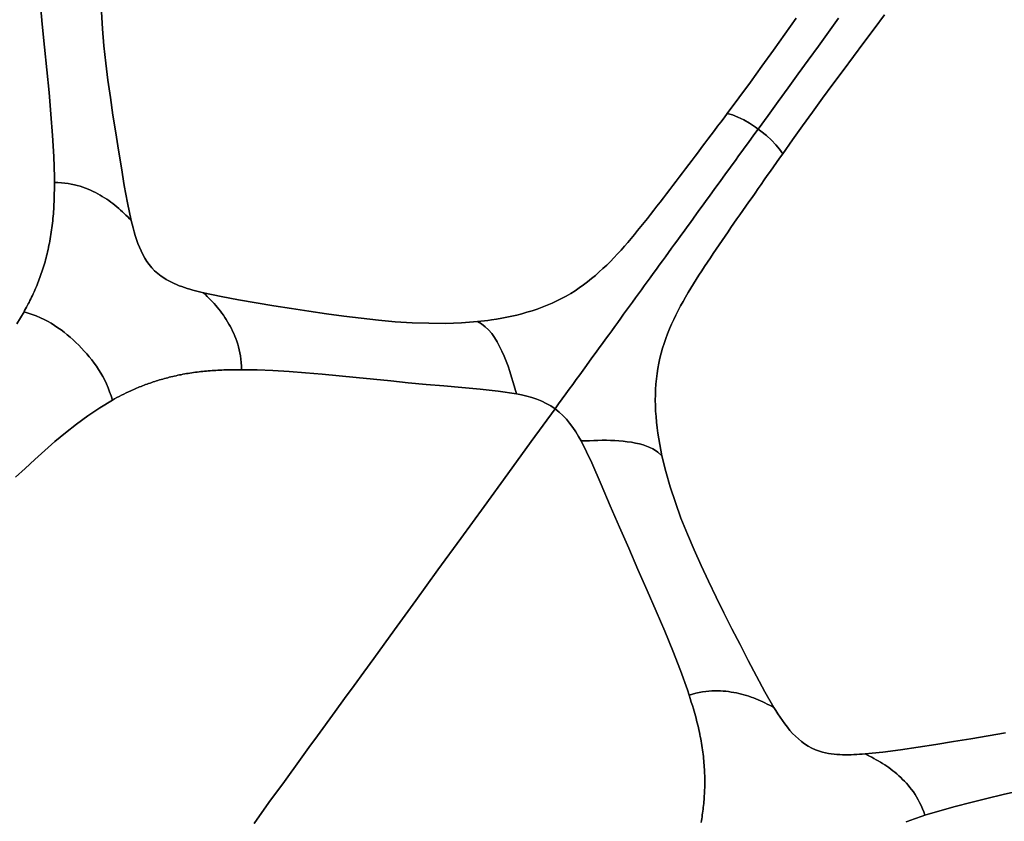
# Model space of a CAD drawing. Header units: centimetres. Extents: x -49.6 to 49.6, y -49.6 to 49.6.
# Tile 8 of 61: x -25.3 to -12.6, y -30.6 to -20.3. Entities that reach past the tile are written whole.
import ezdxf

# ---------------------------------------------------------------- set-up
doc = ezdxf.new("R2010")
doc.units = ezdxf.units.CM
doc.layers.get('0').update_dxf_attribs({"true_color": 0x5890e1})

msp = doc.modelspace()

# ---------------------------------------------------------------- linework, layer by layer
at = {"color": 16, "true_color": 0x870606}
for points in [[(-25.288, -24.218, 0), (-25.196, -24.064, 0), (-25.188, -24.05, 0), (-25.176, -24.029, 0), (-25.165, -24.008, 0), (-25.154, -23.987, 0), (-25.142, -23.965, 0), (-25.131, -23.944, 0), (-25.12, -23.922, 0), (-25.11, -23.9, 0), (-25.099, -23.878, 0), (-25.089, -23.856, 0), (-25.078, -23.834, 0), (-25.068, -23.811, 0), (-25.058, -23.789, 0), (-25.048, -23.766, 0), (-25.038, -23.743, 0), (-25.029, -23.719, 0), (-25.02, -23.696, 0), (-25.01, -23.672, 0), (-25.001, -23.648, 0), (-24.992, -23.624, 0), (-24.983, -23.6, 0), (-24.975, -23.576, 0), (-24.967, -23.551, 0), (-24.958, -23.526, 0), (-24.95, -23.501, 0), (-24.943, -23.476, 0), (-24.935, -23.451, 0), (-24.927, -23.425, 0), (-24.92, -23.4, 0), (-24.913, -23.374, 0), (-24.907, -23.348, 0), (-24.9, -23.321, 0), (-24.894, -23.295, 0), (-24.887, -23.268, 0), (-24.881, -23.241, 0), (-24.876, -23.213, 0), (-24.87, -23.186, 0), (-24.865, -23.158, 0), (-24.86, -23.13, 0), (-24.855, -23.102, 0), (-24.851, -23.074, 0), (-24.846, -23.045, 0), (-24.842, -23.017, 0), (-24.838, -22.988, 0), (-24.835, -22.959, 0), (-24.831, -22.93, 0), (-24.828, -22.9, 0), (-24.825, -22.871, 0), (-24.823, -22.841, 0), (-24.82, -22.811, 0), (-24.818, -22.78, 0), (-24.816, -22.75, 0), (-24.814, -22.719, 0), (-24.812, -22.688, 0), (-24.811, -22.657, 0), (-24.81, -22.626, 0), (-24.809, -22.595, 0), (-24.808, -22.548, 0), (-24.807, -22.502, 0), (-24.807, -22.455, 0), (-24.807, -22.408, 0), (-24.807, -22.339, 0), (-24.815, -22.075, 0), (-24.83, -21.807, 0), (-24.851, -21.532, 0), (-24.875, -21.255, 0), (-24.903, -20.965, 0), (-24.932, -20.673, 0), (-24.962, -20.38, 0), (-24.99, -20.085, 0)], [(-24.99, -20.085, 0), (-24.962, -20.38, 0), (-24.932, -20.673, 0), (-24.903, -20.965, 0), (-24.875, -21.255, 0), (-24.851, -21.532, 0), (-24.83, -21.807, 0), (-24.815, -22.075, 0), (-24.807, -22.339, 0), (-24.807, -22.408, 0), (-24.761, -22.41, 0), (-24.716, -22.413, 0), (-24.673, -22.417, 0), (-24.63, -22.423, 0), (-24.59, -22.43, 0), (-24.551, -22.438, 0), (-24.513, -22.447, 0), (-24.477, -22.457, 0), (-24.442, -22.469, 0), (-24.408, -22.481, 0), (-24.375, -22.494, 0), (-24.342, -22.508, 0), (-24.311, -22.523, 0), (-24.28, -22.538, 0), (-24.25, -22.554, 0), (-24.221, -22.57, 0), (-24.192, -22.587, 0), (-24.164, -22.604, 0), (-24.136, -22.622, 0), (-24.109, -22.641, 0), (-24.083, -22.66, 0), (-24.057, -22.679, 0), (-24.031, -22.699, 0), (-24.007, -22.719, 0), (-23.982, -22.74, 0), (-23.958, -22.761, 0), (-23.935, -22.783, 0), (-23.912, -22.805, 0), (-23.889, -22.827, 0), (-23.867, -22.85, 0), (-23.844, -22.872, 0), (-23.821, -22.894, 0), (-23.869, -22.67, 0), (-23.91, -22.446, 0), (-23.948, -22.221, 0), (-23.985, -21.995, 0), (-24.021, -21.77, 0), (-24.056, -21.544, 0), (-24.089, -21.321, 0), (-24.12, -21.097, 0), (-24.147, -20.878, 0), (-24.171, -20.658, 0), (-24.19, -20.439, 0), (-24.204, -20.219, 0)], [(-24.204, -20.219, 0), (-24.19, -20.439, 0), (-24.171, -20.658, 0), (-24.147, -20.878, 0), (-24.12, -21.097, 0), (-24.089, -21.321, 0), (-24.056, -21.544, 0), (-24.021, -21.77, 0), (-23.985, -21.995, 0), (-23.948, -22.221, 0), (-23.91, -22.446, 0), (-23.869, -22.67, 0), (-23.821, -22.894, 0), (-23.81, -22.941, 0), (-23.798, -22.99, 0), (-23.784, -23.039, 0), (-23.77, -23.089, 0), (-23.754, -23.139, 0), (-23.736, -23.189, 0), (-23.717, -23.238, 0), (-23.696, -23.285, 0), (-23.673, -23.332, 0), (-23.649, -23.377, 0), (-23.621, -23.42, 0), (-23.591, -23.461, 0), (-23.558, -23.501, 0), (-23.521, -23.539, 0), (-23.481, -23.576, 0), (-23.437, -23.61, 0), (-23.405, -23.632, 0), (-23.372, -23.652, 0), (-23.339, -23.67, 0), (-23.306, -23.687, 0), (-23.272, -23.703, 0), (-23.239, -23.717, 0), (-23.205, -23.731, 0), (-23.172, -23.743, 0), (-23.138, -23.755, 0), (-23.103, -23.766, 0), (-23.068, -23.777, 0), (-23.033, -23.787, 0), (-22.998, -23.796, 0), (-22.963, -23.806, 0), (-22.928, -23.814, 0), (-22.893, -23.823, 0), (-22.668, -23.87, 0), (-22.444, -23.911, 0), (-22.219, -23.95, 0), (-21.993, -23.987, 0), (-21.768, -24.023, 0), (-21.543, -24.058, 0), (-21.319, -24.091, 0), (-21.095, -24.121, 0), (-20.874, -24.149, 0), (-20.652, -24.173, 0), (-20.435, -24.192, 0), (-20.217, -24.206, 0), (-20.005, -24.213, 0), (-19.793, -24.214, 0), (-19.586, -24.207, 0), (-19.383, -24.191, 0), (-19.338, -24.187, 0), (-19.293, -24.181, 0), (-19.248, -24.176, 0), (-19.203, -24.17, 0), (-19.137, -24.159, 0), (-19.071, -24.148, 0), (-19.006, -24.136, 0), (-18.941, -24.122, 0), (-18.877, -24.107, 0), (-18.814, -24.091, 0), (-18.747, -24.072, 0), (-18.68, -24.052, 0), (-18.615, -24.03, 0), (-18.551, -24.007, 0), (-18.487, -23.982, 0), (-18.424, -23.955, 0), (-18.363, -23.926, 0), (-18.302, -23.895, 0), (-18.243, -23.863, 0), (-18.186, -23.83, 0), (-18.13, -23.795, 0), (-18.076, -23.758, 0), (-18.023, -23.72, 0), (-17.97, -23.681, 0), (-17.919, -23.64, 0), (-17.869, -23.598, 0), (-17.82, -23.555, 0), (-17.772, -23.511, 0), (-17.724, -23.466, 0), (-17.677, -23.419, 0), (-17.631, -23.372, 0), (-17.586, -23.324, 0), (-17.541, -23.275, 0), (-17.497, -23.226, 0), (-17.454, -23.176, 0), (-17.412, -23.126, 0), (-17.369, -23.076, 0), (-17.328, -23.025, 0), (-17.286, -22.973, 0), (-17.244, -22.921, 0), (-17.203, -22.869, 0), (-17.162, -22.817, 0), (-17.121, -22.764, 0), (-17.08, -22.712, 0), (-17.039, -22.659, 0), (-16.998, -22.606, 0), (-16.957, -22.553, 0), (-16.917, -22.5, 0), (-16.875, -22.446, 0), (-16.834, -22.393, 0), (-16.794, -22.339, 0), (-16.753, -22.286, 0), (-16.712, -22.232, 0), (-16.671, -22.178, 0), (-16.63, -22.124, 0), (-16.589, -22.07, 0), (-16.548, -22.015, 0), (-16.507, -21.96, 0), (-16.467, -21.906, 0), (-16.426, -21.852, 0), (-16.385, -21.797, 0), (-16.344, -21.743, 0), (-16.303, -21.688, 0), (-16.261, -21.633, 0), (-16.22, -21.578, 0), (-16.179, -21.523, 0), (-16.03, -21.323, 0), (-15.882, -21.121, 0), (-15.734, -20.918, 0), (-15.587, -20.713, 0), (-15.44, -20.508, 0), (-15.293, -20.301, 0)], [(-14.161, -20.258, 0), (-14.295, -20.437, 0), (-14.428, -20.615, 0), (-14.561, -20.794, 0), (-14.693, -20.972, 0), (-14.825, -21.15, 0), (-14.956, -21.328, 0), (-15.086, -21.506, 0), (-15.215, -21.684, 0), (-15.342, -21.862, 0), (-15.468, -22.039, 0), (-15.508, -22.096, 0), (-15.547, -22.152, 0), (-15.587, -22.208, 0), (-15.626, -22.264, 0), (-15.666, -22.32, 0), (-15.705, -22.376, 0), (-15.744, -22.432, 0), (-15.783, -22.487, 0), (-15.822, -22.543, 0), (-15.861, -22.599, 0), (-15.9, -22.655, 0), (-15.939, -22.71, 0), (-15.978, -22.766, 0), (-16.016, -22.821, 0), (-16.054, -22.876, 0), (-16.093, -22.931, 0), (-16.131, -22.987, 0), (-16.169, -23.042, 0), (-16.207, -23.097, 0), (-16.245, -23.153, 0), (-16.283, -23.208, 0), (-16.32, -23.263, 0), (-16.358, -23.318, 0), (-16.395, -23.373, 0), (-16.432, -23.429, 0), (-16.469, -23.484, 0), (-16.505, -23.54, 0), (-16.541, -23.595, 0), (-16.577, -23.651, 0), (-16.612, -23.707, 0), (-16.646, -23.763, 0), (-16.68, -23.819, 0), (-16.713, -23.876, 0), (-16.746, -23.933, 0), (-16.777, -23.99, 0), (-16.808, -24.048, 0), (-16.837, -24.107, 0), (-16.865, -24.166, 0), (-16.893, -24.225, 0), (-16.919, -24.285, 0), (-16.943, -24.346, 0), (-16.966, -24.408, 0), (-16.988, -24.47, 0), (-17.008, -24.533, 0), (-17.026, -24.596, 0), (-17.042, -24.66, 0), (-17.056, -24.724, 0), (-17.068, -24.79, 0), (-17.078, -24.856, 0), (-17.087, -24.924, 0), (-17.093, -24.991, 0), (-17.098, -25.059, 0), (-17.1, -25.128, 0), (-17.101, -25.198, 0), (-17.099, -25.267, 0), (-17.097, -25.337, 0), (-17.092, -25.408, 0), (-17.086, -25.479, 0), (-17.078, -25.551, 0), (-17.068, -25.622, 0), (-17.057, -25.694, 0), (-17.045, -25.766, 0), (-17.031, -25.839, 0), (-17.016, -25.911, 0), (-16.967, -26.11, 0), (-16.91, -26.308, 0), (-16.844, -26.509, 0), (-16.772, -26.709, 0), (-16.69, -26.914, 0), (-16.604, -27.116, 0), (-16.514, -27.318, 0), (-16.42, -27.518, 0), (-16.322, -27.722, 0), (-16.221, -27.924, 0), (-16.118, -28.128, 0), (-16.015, -28.33, 0), (-15.91, -28.533, 0), (-15.804, -28.736, 0), (-15.695, -28.936, 0), (-15.581, -29.135, 0), (-15.556, -29.176, 0), (-15.529, -29.218, 0), (-15.501, -29.261, 0), (-15.471, -29.304, 0), (-15.44, -29.347, 0), (-15.408, -29.389, 0), (-15.375, -29.43, 0), (-15.341, -29.468, 0), (-15.305, -29.505, 0), (-15.267, -29.54, 0), (-15.228, -29.573, 0), (-15.187, -29.603, 0), (-15.143, -29.631, 0), (-15.096, -29.656, 0), (-15.046, -29.678, 0), (-14.994, -29.697, 0), (-14.957, -29.707, 0), (-14.919, -29.716, 0), (-14.882, -29.724, 0), (-14.845, -29.73, 0), (-14.809, -29.734, 0), (-14.772, -29.738, 0), (-14.736, -29.74, 0), (-14.701, -29.741, 0), (-14.664, -29.742, 0), (-14.628, -29.742, 0), (-14.591, -29.742, 0), (-14.555, -29.74, 0), (-14.519, -29.739, 0), (-14.483, -29.736, 0), (-14.447, -29.734, 0), (-14.411, -29.731, 0), (-14.182, -29.707, 0), (-13.956, -29.677, 0), (-13.73, -29.644, 0), (-13.504, -29.609, 0), (-13.279, -29.574, 0), (-13.054, -29.537, 0), (-12.832, -29.5, 0), (-12.609, -29.46, 0)], [(-15.293, -20.301, 0), (-15.44, -20.508, 0), (-15.587, -20.713, 0), (-15.734, -20.918, 0), (-15.882, -21.121, 0), (-16.03, -21.323, 0), (-16.179, -21.523, 0), (-16.112, -21.543, 0), (-16.042, -21.57, 0), (-15.968, -21.606, 0), (-15.893, -21.649, 0), (-15.818, -21.698, 0), (-15.782, -21.723, 0), (-15.655, -21.548, 0), (-15.527, -21.371, 0), (-15.398, -21.194, 0), (-15.269, -21.016, 0), (-15.14, -20.839, 0), (-15.01, -20.66, 0), (-14.88, -20.481, 0), (-14.75, -20.301, 0)], [(-14.75, -20.301, 0), (-14.88, -20.481, 0), (-15.01, -20.66, 0), (-15.14, -20.839, 0), (-15.269, -21.016, 0), (-15.398, -21.194, 0), (-15.527, -21.371, 0), (-15.655, -21.548, 0), (-15.782, -21.723, 0), (-15.746, -21.751, 0), (-15.676, -21.807, 0), (-15.612, -21.865, 0), (-15.556, -21.924, 0), (-15.508, -21.982, 0), (-15.468, -22.039, 0), (-15.342, -21.862, 0), (-15.215, -21.684, 0), (-15.086, -21.506, 0), (-14.956, -21.328, 0), (-14.825, -21.15, 0), (-14.693, -20.972, 0), (-14.561, -20.794, 0), (-14.428, -20.615, 0), (-14.295, -20.437, 0), (-14.161, -20.258, 0)], [(-25.304, -26.185, 0), (-25.182, -26.072, 0), (-25.057, -25.958, 0), (-24.93, -25.843, 0), (-24.8, -25.728, 0), (-24.665, -25.615, 0), (-24.525, -25.504, 0), (-24.379, -25.397, 0), (-24.225, -25.294, 0), (-24.063, -25.197, 0), (-24.08, -25.143, 0), (-24.098, -25.092, 0), (-24.117, -25.041, 0), (-24.14, -24.988, 0), (-24.162, -24.941, 0), (-24.186, -24.895, 0), (-24.212, -24.85, 0), (-24.24, -24.805, 0), (-24.268, -24.764, 0), (-24.297, -24.723, 0), (-24.327, -24.683, 0), (-24.359, -24.644, 0), (-24.391, -24.605, 0), (-24.425, -24.568, 0), (-24.459, -24.531, 0), (-24.494, -24.495, 0), (-24.53, -24.46, 0), (-24.567, -24.426, 0), (-24.604, -24.392, 0), (-24.643, -24.36, 0), (-24.682, -24.328, 0), (-24.722, -24.298, 0), (-24.763, -24.269, 0), (-24.804, -24.241, 0), (-24.849, -24.213, 0), (-24.894, -24.187, 0), (-24.94, -24.163, 0), (-24.987, -24.141, 0), (-25.04, -24.118, 0), (-25.091, -24.099, 0), (-25.142, -24.082, 0), (-25.196, -24.064, 0), (-25.288, -24.218, 0)], [(-22.247, -30.621, 0), (-22.055, -30.356, 0), (-21.856, -30.083, 0), (-21.65, -29.798, 0), (-21.542, -29.651, 0), (-21.433, -29.5, 0), (-21.205, -29.186, 0), (-21.086, -29.023, 0), (-20.964, -28.855, 0), (-20.839, -28.683, 0), (-20.711, -28.507, 0), (-20.447, -28.143, 0), (-20.172, -27.765, 0), (-19.888, -27.374, 0), (-19.596, -26.972, 0), (-19.297, -26.56, 0), (-18.993, -26.142, 0), (-18.691, -25.726, 0), (-18.387, -25.308, 0), (-18.443, -25.271, 0), (-18.5, -25.239, 0), (-18.558, -25.211, 0), (-18.619, -25.187, 0), (-18.684, -25.165, 0), (-18.75, -25.147, 0), (-18.816, -25.131, 0), (-18.881, -25.118, 0), (-19.117, -25.083, 0), (-19.349, -25.058, 0), (-19.581, -25.037, 0), (-19.813, -25.016, 0), (-20.041, -24.995, 0), (-20.269, -24.974, 0), (-20.493, -24.951, 0), (-20.716, -24.929, 0), (-20.937, -24.907, 0), (-21.156, -24.885, 0), (-21.372, -24.865, 0), (-21.586, -24.847, 0), (-21.796, -24.832, 0), (-22.004, -24.819, 0), (-22.207, -24.811, 0), (-22.406, -24.808, 0), (-22.432, -24.808, 0), (-22.457, -24.808, 0), (-22.483, -24.808, 0), (-22.509, -24.808, 0), (-22.534, -24.809, 0), (-22.559, -24.809, 0), (-22.585, -24.81, 0), (-22.61, -24.81, 0), (-22.635, -24.811, 0), (-22.66, -24.812, 0), (-22.685, -24.813, 0), (-22.71, -24.815, 0), (-22.735, -24.816, 0), (-22.759, -24.817, 0), (-22.784, -24.819, 0), (-22.808, -24.821, 0), (-22.833, -24.823, 0), (-22.857, -24.825, 0), (-22.881, -24.827, 0), (-22.904, -24.83, 0), (-22.928, -24.832, 0), (-22.952, -24.835, 0), (-22.975, -24.838, 0), (-22.998, -24.841, 0), (-23.022, -24.844, 0), (-23.045, -24.847, 0), (-23.068, -24.851, 0), (-23.091, -24.854, 0), (-23.113, -24.858, 0), (-23.136, -24.862, 0), (-23.159, -24.866, 0), (-23.181, -24.871, 0), (-23.203, -24.875, 0), (-23.225, -24.879, 0), (-23.247, -24.884, 0), (-23.269, -24.889, 0), (-23.29, -24.894, 0), (-23.312, -24.899, 0), (-23.333, -24.904, 0), (-23.354, -24.91, 0), (-23.375, -24.915, 0), (-23.396, -24.921, 0), (-23.417, -24.927, 0), (-23.438, -24.932, 0), (-23.458, -24.939, 0), (-23.479, -24.945, 0), (-23.499, -24.951, 0), (-23.519, -24.957, 0), (-23.54, -24.964, 0), (-23.559, -24.971, 0), (-23.579, -24.978, 0), (-23.599, -24.985, 0), (-23.619, -24.992, 0), (-23.638, -24.999, 0), (-23.657, -25.006, 0), (-23.677, -25.013, 0), (-23.696, -25.021, 0), (-23.715, -25.029, 0), (-23.734, -25.036, 0), (-23.753, -25.044, 0), (-23.771, -25.052, 0), (-23.79, -25.06, 0), (-23.808, -25.068, 0), (-23.827, -25.077, 0), (-23.857, -25.091, 0), (-23.887, -25.105, 0), (-23.917, -25.12, 0), (-23.947, -25.135, 0), (-23.976, -25.15, 0), (-24.005, -25.165, 0), (-24.034, -25.181, 0), (-24.063, -25.197, 0), (-24.225, -25.294, 0), (-24.379, -25.397, 0), (-24.525, -25.504, 0), (-24.665, -25.615, 0), (-24.8, -25.728, 0), (-24.93, -25.843, 0), (-25.057, -25.958, 0), (-25.182, -26.072, 0), (-25.304, -26.185, 0)], [(-16.514, -30.609, 0), (-16.51, -30.586, 0), (-16.506, -30.562, 0), (-16.502, -30.538, 0), (-16.499, -30.514, 0), (-16.495, -30.49, 0), (-16.492, -30.466, 0), (-16.489, -30.441, 0), (-16.486, -30.417, 0), (-16.483, -30.392, 0), (-16.481, -30.368, 0), (-16.478, -30.343, 0), (-16.476, -30.318, 0), (-16.474, -30.293, 0), (-16.473, -30.268, 0), (-16.471, -30.242, 0), (-16.47, -30.217, 0), (-16.469, -30.191, 0), (-16.468, -30.165, 0), (-16.467, -30.139, 0), (-16.467, -30.114, 0), (-16.467, -30.087, 0), (-16.467, -30.061, 0), (-16.467, -30.035, 0), (-16.468, -30.009, 0), (-16.469, -29.982, 0), (-16.47, -29.955, 0), (-16.471, -29.929, 0), (-16.473, -29.902, 0), (-16.475, -29.875, 0), (-16.477, -29.847, 0), (-16.479, -29.82, 0), (-16.482, -29.792, 0), (-16.485, -29.764, 0), (-16.488, -29.736, 0), (-16.492, -29.708, 0), (-16.496, -29.68, 0), (-16.5, -29.652, 0), (-16.504, -29.624, 0), (-16.509, -29.595, 0), (-16.514, -29.567, 0), (-16.519, -29.538, 0), (-16.525, -29.509, 0), (-16.53, -29.481, 0), (-16.536, -29.452, 0), (-16.543, -29.423, 0), (-16.549, -29.394, 0), (-16.556, -29.364, 0), (-16.564, -29.334, 0), (-16.571, -29.305, 0), (-16.579, -29.275, 0), (-16.587, -29.245, 0), (-16.595, -29.215, 0), (-16.604, -29.185, 0), (-16.613, -29.155, 0), (-16.626, -29.111, 0), (-16.64, -29.066, 0), (-16.654, -29.022, 0), (-16.668, -28.977, 0), (-16.69, -28.912, 0), (-16.779, -28.663, 0), (-16.876, -28.412, 0), (-16.981, -28.158, 0), (-17.09, -27.901, 0), (-17.206, -27.635, 0), (-17.324, -27.366, 0), (-17.442, -27.096, 0), (-17.561, -26.825, 0), (-17.678, -26.552, 0), (-17.795, -26.277, 0), (-17.916, -26.001, 0), (-18.052, -25.721, 0), (-18.085, -25.663, 0), (-18.12, -25.605, 0), (-18.158, -25.547, 0), (-18.2, -25.491, 0), (-18.241, -25.441, 0), (-18.286, -25.394, 0), (-18.334, -25.35, 0), (-18.387, -25.308, 0), (-18.691, -25.726, 0), (-18.993, -26.142, 0), (-19.297, -26.56, 0), (-19.596, -26.972, 0), (-19.888, -27.374, 0), (-20.172, -27.765, 0), (-20.447, -28.143, 0), (-20.711, -28.507, 0), (-20.839, -28.683, 0), (-20.964, -28.855, 0), (-21.086, -29.023, 0), (-21.205, -29.186, 0), (-21.433, -29.5, 0), (-21.542, -29.651, 0), (-21.65, -29.798, 0), (-21.856, -30.083, 0), (-22.055, -30.356, 0), (-22.247, -30.621, 0)], [(-13.884, -30.6, 0), (-13.86, -30.592, 0), (-13.836, -30.583, 0), (-13.813, -30.574, 0), (-13.789, -30.566, 0), (-13.765, -30.558, 0), (-13.741, -30.55, 0), (-13.717, -30.541, 0), (-13.692, -30.533, 0), (-13.668, -30.525, 0), (-13.643, -30.517, 0), (-13.66, -30.475, 0), (-13.677, -30.433, 0), (-13.694, -30.393, 0), (-13.712, -30.354, 0), (-13.731, -30.318, 0), (-13.751, -30.283, 0), (-13.771, -30.251, 0), (-13.792, -30.219, 0), (-13.814, -30.189, 0), (-13.836, -30.161, 0), (-13.859, -30.133, 0), (-13.882, -30.107, 0), (-13.906, -30.081, 0), (-13.93, -30.057, 0), (-13.954, -30.033, 0), (-13.979, -30.01, 0), (-14.004, -29.988, 0), (-14.029, -29.967, 0), (-14.055, -29.946, 0), (-14.08, -29.926, 0), (-14.107, -29.907, 0), (-14.133, -29.888, 0), (-14.16, -29.87, 0), (-14.187, -29.853, 0), (-14.214, -29.836, 0), (-14.242, -29.82, 0), (-14.27, -29.805, 0), (-14.298, -29.79, 0), (-14.326, -29.775, 0), (-14.354, -29.76, 0), (-14.382, -29.746, 0), (-14.411, -29.731, 0), (-14.447, -29.734, 0), (-14.483, -29.736, 0), (-14.519, -29.739, 0), (-14.555, -29.74, 0), (-14.591, -29.742, 0), (-14.628, -29.742, 0), (-14.664, -29.742, 0), (-14.701, -29.741, 0), (-14.736, -29.74, 0), (-14.772, -29.738, 0), (-14.809, -29.734, 0), (-14.845, -29.73, 0), (-14.882, -29.724, 0), (-14.919, -29.716, 0), (-14.957, -29.707, 0), (-14.994, -29.697, 0), (-15.046, -29.678, 0), (-15.096, -29.656, 0), (-15.143, -29.631, 0), (-15.187, -29.603, 0), (-15.228, -29.573, 0), (-15.267, -29.54, 0), (-15.305, -29.505, 0), (-15.341, -29.468, 0), (-15.375, -29.43, 0), (-15.408, -29.389, 0), (-15.44, -29.347, 0), (-15.471, -29.304, 0), (-15.501, -29.261, 0), (-15.529, -29.218, 0), (-15.556, -29.176, 0), (-15.581, -29.135, 0), (-15.609, -29.121, 0), (-15.638, -29.107, 0), (-15.666, -29.092, 0), (-15.695, -29.078, 0), (-15.723, -29.064, 0), (-15.752, -29.051, 0), (-15.781, -29.038, 0), (-15.811, -29.026, 0), (-15.841, -29.014, 0), (-15.871, -29.003, 0), (-15.902, -28.993, 0), (-15.933, -28.983, 0), (-15.964, -28.974, 0), (-15.996, -28.965, 0), (-16.028, -28.957, 0), (-16.061, -28.95, 0), (-16.094, -28.943, 0), (-16.127, -28.938, 0), (-16.161, -28.933, 0), (-16.195, -28.929, 0), (-16.23, -28.925, 0), (-16.266, -28.923, 0), (-16.302, -28.922, 0), (-16.339, -28.922, 0), (-16.377, -28.923, 0), (-16.416, -28.926, 0), (-16.455, -28.931, 0), (-16.496, -28.937, 0), (-16.538, -28.945, 0), (-16.581, -28.954, 0), (-16.624, -28.965, 0), (-16.668, -28.977, 0), (-16.654, -29.022, 0), (-16.64, -29.066, 0), (-16.626, -29.111, 0), (-16.613, -29.155, 0), (-16.604, -29.185, 0), (-16.595, -29.215, 0), (-16.587, -29.245, 0), (-16.579, -29.275, 0), (-16.571, -29.305, 0), (-16.564, -29.334, 0), (-16.556, -29.364, 0), (-16.549, -29.394, 0), (-16.543, -29.423, 0), (-16.536, -29.452, 0), (-16.53, -29.481, 0), (-16.525, -29.509, 0), (-16.519, -29.538, 0), (-16.514, -29.567, 0), (-16.509, -29.595, 0), (-16.504, -29.624, 0), (-16.5, -29.652, 0), (-16.496, -29.68, 0), (-16.492, -29.708, 0), (-16.488, -29.736, 0), (-16.485, -29.764, 0), (-16.482, -29.792, 0), (-16.479, -29.82, 0), (-16.477, -29.847, 0), (-16.475, -29.875, 0), (-16.473, -29.902, 0), (-16.471, -29.929, 0), (-16.47, -29.955, 0), (-16.469, -29.982, 0), (-16.468, -30.009, 0), (-16.467, -30.035, 0), (-16.467, -30.061, 0), (-16.467, -30.087, 0), (-16.467, -30.114, 0), (-16.467, -30.139, 0), (-16.468, -30.165, 0), (-16.469, -30.191, 0), (-16.47, -30.217, 0), (-16.471, -30.242, 0), (-16.473, -30.268, 0), (-16.474, -30.293, 0), (-16.476, -30.318, 0), (-16.478, -30.343, 0), (-16.481, -30.368, 0), (-16.483, -30.392, 0), (-16.486, -30.417, 0), (-16.489, -30.441, 0), (-16.492, -30.466, 0), (-16.495, -30.49, 0), (-16.499, -30.514, 0), (-16.502, -30.538, 0), (-16.506, -30.562, 0), (-16.51, -30.586, 0), (-16.514, -30.609, 0)], [(-12.609, -29.46, 0), (-12.832, -29.5, 0), (-13.054, -29.537, 0), (-13.279, -29.574, 0), (-13.504, -29.609, 0), (-13.73, -29.644, 0), (-13.956, -29.677, 0), (-14.182, -29.707, 0), (-14.411, -29.731, 0), (-14.382, -29.746, 0), (-14.354, -29.76, 0), (-14.326, -29.775, 0), (-14.298, -29.79, 0), (-14.27, -29.805, 0), (-14.242, -29.82, 0), (-14.214, -29.836, 0), (-14.187, -29.853, 0), (-14.16, -29.87, 0), (-14.133, -29.888, 0), (-14.107, -29.907, 0), (-14.08, -29.926, 0), (-14.055, -29.946, 0), (-14.029, -29.967, 0), (-14.004, -29.988, 0), (-13.979, -30.01, 0), (-13.954, -30.033, 0), (-13.93, -30.057, 0), (-13.906, -30.081, 0), (-13.882, -30.107, 0), (-13.859, -30.133, 0), (-13.836, -30.161, 0), (-13.814, -30.189, 0), (-13.792, -30.219, 0), (-13.771, -30.251, 0), (-13.751, -30.283, 0), (-13.731, -30.318, 0), (-13.712, -30.354, 0), (-13.694, -30.393, 0), (-13.677, -30.433, 0), (-13.66, -30.475, 0), (-13.643, -30.517, 0), (-13.453, -30.459, 0), (-13.257, -30.404, 0), (-13.056, -30.352, 0), (-12.851, -30.302, 0), (-12.642, -30.253, 0), (-12.431, -30.205, 0)], [(-12.431, -30.205, 0), (-12.642, -30.253, 0), (-12.851, -30.302, 0), (-13.056, -30.352, 0), (-13.257, -30.404, 0), (-13.453, -30.459, 0), (-13.643, -30.517, 0), (-13.668, -30.525, 0), (-13.692, -30.533, 0), (-13.717, -30.541, 0), (-13.741, -30.55, 0), (-13.765, -30.558, 0), (-13.789, -30.566, 0), (-13.813, -30.574, 0), (-13.836, -30.583, 0), (-13.86, -30.592, 0), (-13.884, -30.6, 0)]]:
    msp.add_polyline3d(points, dxfattribs=at)
for points in [[(-19.163, -24.396, 0), (-19.13, -24.45, 0), (-19.098, -24.508, 0), (-19.069, -24.568, 0), (-19.04, -24.632, 0), (-19.014, -24.696, 0), (-18.989, -24.762, 0), (-18.966, -24.83, 0), (-18.944, -24.901, 0), (-18.923, -24.972, 0), (-18.902, -25.046, 0), (-18.881, -25.118, 0), (-18.816, -25.131, 0), (-18.75, -25.147, 0), (-18.684, -25.165, 0), (-18.619, -25.187, 0), (-18.558, -25.211, 0), (-18.5, -25.239, 0), (-18.443, -25.271, 0), (-18.387, -25.308, 0), (-18.341, -25.244, 0), (-18.295, -25.181, 0), (-18.249, -25.118, 0), (-18.204, -25.056, 0), (-18.159, -24.995, 0), (-18.115, -24.933, 0), (-18.071, -24.873, 0), (-18.027, -24.813, 0), (-17.985, -24.754, 0), (-17.943, -24.696, 0), (-17.901, -24.639, 0), (-17.859, -24.582, 0), (-17.819, -24.526, 0), (-17.779, -24.471, 0), (-17.739, -24.416, 0), (-17.699, -24.361, 0), (-17.66, -24.308, 0), (-17.622, -24.255, 0), (-17.583, -24.202, 0), (-17.545, -24.149, 0), (-17.507, -24.097, 0), (-17.469, -24.045, 0), (-17.431, -23.992, 0), (-17.393, -23.94, 0), (-17.355, -23.887, 0), (-17.317, -23.835, 0), (-17.28, -23.784, 0), (-17.242, -23.732, 0), (-17.205, -23.681, 0), (-17.167, -23.628, 0), (-17.128, -23.575, 0), (-17.088, -23.52, 0), (-17.05, -23.467, 0), (-17.011, -23.414, 0), (-16.972, -23.36, 0), (-16.932, -23.306, 0), (-16.893, -23.251, 0), (-16.853, -23.197, 0), (-16.813, -23.142, 0), (-16.773, -23.086, 0), (-16.733, -23.031, 0), (-16.693, -22.976, 0), (-16.652, -22.92, 0), (-16.612, -22.864, 0), (-16.571, -22.808, 0), (-16.53, -22.752, 0), (-16.489, -22.696, 0), (-16.448, -22.639, 0), (-16.407, -22.582, 0), (-16.366, -22.526, 0), (-16.324, -22.469, 0), (-16.283, -22.412, 0), (-16.241, -22.354, 0), (-16.2, -22.297, 0), (-16.158, -22.24, 0), (-16.116, -22.182, 0), (-16.075, -22.125, 0), (-16.033, -22.068, 0), (-15.991, -22.01, 0), (-15.949, -21.953, 0), (-15.908, -21.895, 0), (-15.866, -21.838, 0), (-15.824, -21.781, 0), (-15.782, -21.723, 0), (-15.818, -21.698, 0), (-15.893, -21.649, 0), (-15.968, -21.606, 0), (-16.042, -21.57, 0), (-16.112, -21.543, 0), (-16.179, -21.523, 0), (-16.22, -21.578, 0), (-16.261, -21.633, 0), (-16.303, -21.688, 0), (-16.344, -21.743, 0), (-16.385, -21.797, 0), (-16.426, -21.852, 0), (-16.467, -21.906, 0), (-16.507, -21.96, 0), (-16.548, -22.015, 0), (-16.589, -22.07, 0), (-16.63, -22.124, 0), (-16.671, -22.178, 0), (-16.712, -22.232, 0), (-16.753, -22.286, 0), (-16.794, -22.339, 0), (-16.834, -22.393, 0), (-16.875, -22.446, 0), (-16.917, -22.5, 0), (-16.957, -22.553, 0), (-16.998, -22.606, 0), (-17.039, -22.659, 0), (-17.08, -22.712, 0), (-17.121, -22.764, 0), (-17.162, -22.817, 0), (-17.203, -22.869, 0), (-17.244, -22.921, 0), (-17.286, -22.973, 0), (-17.328, -23.025, 0), (-17.369, -23.076, 0), (-17.412, -23.126, 0), (-17.454, -23.176, 0), (-17.497, -23.226, 0), (-17.541, -23.275, 0), (-17.586, -23.324, 0), (-17.631, -23.372, 0), (-17.677, -23.419, 0), (-17.724, -23.466, 0), (-17.772, -23.511, 0), (-17.82, -23.555, 0), (-17.869, -23.598, 0), (-17.919, -23.64, 0), (-17.97, -23.681, 0), (-18.023, -23.72, 0), (-18.076, -23.758, 0), (-18.13, -23.795, 0), (-18.186, -23.83, 0), (-18.243, -23.863, 0), (-18.302, -23.895, 0), (-18.363, -23.926, 0), (-18.424, -23.955, 0), (-18.487, -23.982, 0), (-18.551, -24.007, 0), (-18.615, -24.03, 0), (-18.68, -24.052, 0), (-18.747, -24.072, 0), (-18.814, -24.091, 0), (-18.877, -24.107, 0), (-18.941, -24.122, 0), (-19.006, -24.136, 0), (-19.071, -24.148, 0), (-19.137, -24.159, 0), (-19.203, -24.17, 0), (-19.248, -24.176, 0), (-19.293, -24.181, 0), (-19.338, -24.187, 0), (-19.383, -24.191, 0), (-19.332, -24.221, 0), (-19.282, -24.257, 0), (-19.239, -24.297, 0), (-19.199, -24.345, 0)], [(-18.334, -25.35, 0), (-18.286, -25.394, 0), (-18.241, -25.441, 0), (-18.2, -25.491, 0), (-18.158, -25.547, 0), (-18.12, -25.605, 0), (-18.085, -25.663, 0), (-18.052, -25.721, 0), (-17.999, -25.719, 0), (-17.945, -25.717, 0), (-17.891, -25.715, 0), (-17.837, -25.713, 0), (-17.783, -25.712, 0), (-17.729, -25.712, 0), (-17.675, -25.714, 0), (-17.621, -25.716, 0), (-17.567, -25.719, 0), (-17.513, -25.724, 0), (-17.46, -25.73, 0), (-17.408, -25.738, 0), (-17.356, -25.747, 0), (-17.306, -25.758, 0), (-17.258, -25.771, 0), (-17.213, -25.786, 0), (-17.171, -25.803, 0), (-17.132, -25.822, 0), (-17.098, -25.843, 0), (-17.068, -25.865, 0), (-17.016, -25.911, 0), (-17.031, -25.839, 0), (-17.045, -25.766, 0), (-17.057, -25.694, 0), (-17.068, -25.622, 0), (-17.078, -25.551, 0), (-17.086, -25.479, 0), (-17.092, -25.408, 0), (-17.097, -25.337, 0), (-17.099, -25.267, 0), (-17.101, -25.198, 0), (-17.1, -25.128, 0), (-17.098, -25.059, 0), (-17.093, -24.991, 0), (-17.087, -24.924, 0), (-17.078, -24.856, 0), (-17.068, -24.79, 0), (-17.056, -24.724, 0), (-17.042, -24.66, 0), (-17.026, -24.596, 0), (-17.008, -24.533, 0), (-16.988, -24.47, 0), (-16.966, -24.408, 0), (-16.943, -24.346, 0), (-16.919, -24.285, 0), (-16.893, -24.225, 0), (-16.865, -24.166, 0), (-16.837, -24.107, 0), (-16.808, -24.048, 0), (-16.777, -23.99, 0), (-16.746, -23.933, 0), (-16.713, -23.876, 0), (-16.68, -23.819, 0), (-16.646, -23.763, 0), (-16.612, -23.707, 0), (-16.577, -23.651, 0), (-16.541, -23.595, 0), (-16.505, -23.54, 0), (-16.469, -23.484, 0), (-16.432, -23.429, 0), (-16.395, -23.373, 0), (-16.358, -23.318, 0), (-16.32, -23.263, 0), (-16.283, -23.208, 0), (-16.245, -23.153, 0), (-16.207, -23.097, 0), (-16.169, -23.042, 0), (-16.131, -22.987, 0), (-16.093, -22.931, 0), (-16.054, -22.876, 0), (-16.016, -22.821, 0), (-15.978, -22.766, 0), (-15.939, -22.71, 0), (-15.9, -22.655, 0), (-15.861, -22.599, 0), (-15.822, -22.543, 0), (-15.783, -22.487, 0), (-15.744, -22.432, 0), (-15.705, -22.376, 0), (-15.666, -22.32, 0), (-15.626, -22.264, 0), (-15.587, -22.208, 0), (-15.547, -22.152, 0), (-15.508, -22.096, 0), (-15.468, -22.039, 0), (-15.508, -21.982, 0), (-15.556, -21.924, 0), (-15.612, -21.865, 0), (-15.676, -21.807, 0), (-15.746, -21.751, 0), (-15.782, -21.723, 0), (-15.824, -21.781, 0), (-15.866, -21.838, 0), (-15.908, -21.895, 0), (-15.949, -21.953, 0), (-15.991, -22.01, 0), (-16.033, -22.068, 0), (-16.075, -22.125, 0), (-16.116, -22.182, 0), (-16.158, -22.24, 0), (-16.2, -22.297, 0), (-16.241, -22.354, 0), (-16.283, -22.412, 0), (-16.324, -22.469, 0), (-16.366, -22.526, 0), (-16.407, -22.582, 0), (-16.448, -22.639, 0), (-16.489, -22.696, 0), (-16.53, -22.752, 0), (-16.571, -22.808, 0), (-16.612, -22.864, 0), (-16.652, -22.92, 0), (-16.693, -22.976, 0), (-16.733, -23.031, 0), (-16.773, -23.086, 0), (-16.813, -23.142, 0), (-16.853, -23.197, 0), (-16.893, -23.251, 0), (-16.932, -23.306, 0), (-16.972, -23.36, 0), (-17.011, -23.414, 0), (-17.05, -23.467, 0), (-17.088, -23.52, 0), (-17.128, -23.575, 0), (-17.167, -23.628, 0), (-17.205, -23.681, 0), (-17.242, -23.732, 0), (-17.28, -23.784, 0), (-17.317, -23.835, 0), (-17.355, -23.887, 0), (-17.393, -23.94, 0), (-17.431, -23.992, 0), (-17.469, -24.045, 0), (-17.507, -24.097, 0), (-17.545, -24.149, 0), (-17.583, -24.202, 0), (-17.622, -24.255, 0), (-17.66, -24.308, 0), (-17.699, -24.361, 0), (-17.739, -24.416, 0), (-17.779, -24.471, 0), (-17.819, -24.526, 0), (-17.859, -24.582, 0), (-17.901, -24.639, 0), (-17.943, -24.696, 0), (-17.985, -24.754, 0), (-18.027, -24.813, 0), (-18.071, -24.873, 0), (-18.115, -24.933, 0), (-18.159, -24.995, 0), (-18.204, -25.056, 0), (-18.249, -25.118, 0), (-18.295, -25.181, 0), (-18.341, -25.244, 0), (-18.387, -25.308, 0)], [(-24.761, -22.41, 0), (-24.807, -22.408, 0), (-24.807, -22.455, 0), (-24.807, -22.502, 0), (-24.808, -22.548, 0), (-24.809, -22.595, 0), (-24.81, -22.626, 0), (-24.811, -22.657, 0), (-24.812, -22.688, 0), (-24.814, -22.719, 0), (-24.816, -22.75, 0), (-24.818, -22.78, 0), (-24.82, -22.811, 0), (-24.823, -22.841, 0), (-24.825, -22.871, 0), (-24.828, -22.9, 0), (-24.831, -22.93, 0), (-24.835, -22.959, 0), (-24.838, -22.988, 0), (-24.842, -23.017, 0), (-24.846, -23.045, 0), (-24.851, -23.074, 0), (-24.855, -23.102, 0), (-24.86, -23.13, 0), (-24.865, -23.158, 0), (-24.87, -23.186, 0), (-24.876, -23.213, 0), (-24.881, -23.241, 0), (-24.887, -23.268, 0), (-24.894, -23.295, 0), (-24.9, -23.321, 0), (-24.907, -23.348, 0), (-24.913, -23.374, 0), (-24.92, -23.4, 0), (-24.927, -23.425, 0), (-24.935, -23.451, 0), (-24.943, -23.476, 0), (-24.95, -23.501, 0), (-24.958, -23.526, 0), (-24.967, -23.551, 0), (-24.975, -23.576, 0), (-24.983, -23.6, 0), (-24.992, -23.624, 0), (-25.001, -23.648, 0), (-25.01, -23.672, 0), (-25.02, -23.696, 0), (-25.029, -23.719, 0), (-25.038, -23.743, 0), (-25.048, -23.766, 0), (-25.058, -23.789, 0), (-25.068, -23.811, 0), (-25.078, -23.834, 0), (-25.089, -23.856, 0), (-25.099, -23.878, 0), (-25.11, -23.9, 0), (-25.12, -23.922, 0), (-25.131, -23.944, 0), (-25.142, -23.965, 0), (-25.154, -23.987, 0), (-25.165, -24.008, 0), (-25.176, -24.029, 0), (-25.188, -24.05, 0), (-25.196, -24.064, 0), (-25.142, -24.082, 0), (-25.091, -24.099, 0), (-25.04, -24.118, 0), (-24.987, -24.141, 0), (-24.94, -24.163, 0), (-24.894, -24.187, 0), (-24.849, -24.213, 0), (-24.804, -24.241, 0), (-24.763, -24.269, 0), (-24.722, -24.298, 0), (-24.682, -24.328, 0), (-24.643, -24.36, 0), (-24.604, -24.392, 0), (-24.567, -24.426, 0), (-24.53, -24.46, 0), (-24.494, -24.495, 0), (-24.459, -24.531, 0), (-24.425, -24.568, 0), (-24.391, -24.605, 0), (-24.359, -24.644, 0), (-24.327, -24.683, 0), (-24.297, -24.723, 0), (-24.268, -24.764, 0), (-24.24, -24.805, 0), (-24.212, -24.85, 0), (-24.186, -24.895, 0), (-24.162, -24.941, 0), (-24.14, -24.988, 0), (-24.117, -25.041, 0), (-24.098, -25.092, 0), (-24.08, -25.143, 0), (-24.063, -25.197, 0), (-24.034, -25.181, 0), (-24.005, -25.165, 0), (-23.976, -25.15, 0), (-23.947, -25.135, 0), (-23.917, -25.12, 0), (-23.887, -25.105, 0), (-23.857, -25.091, 0), (-23.827, -25.077, 0), (-23.808, -25.068, 0), (-23.79, -25.06, 0), (-23.771, -25.052, 0), (-23.753, -25.044, 0), (-23.734, -25.036, 0), (-23.715, -25.029, 0), (-23.696, -25.021, 0), (-23.677, -25.013, 0), (-23.657, -25.006, 0), (-23.638, -24.999, 0), (-23.619, -24.992, 0), (-23.599, -24.985, 0), (-23.579, -24.978, 0), (-23.559, -24.971, 0), (-23.54, -24.964, 0), (-23.519, -24.957, 0), (-23.499, -24.951, 0), (-23.479, -24.945, 0), (-23.458, -24.939, 0), (-23.438, -24.932, 0), (-23.417, -24.927, 0), (-23.396, -24.921, 0), (-23.375, -24.915, 0), (-23.354, -24.91, 0), (-23.333, -24.904, 0), (-23.312, -24.899, 0), (-23.29, -24.894, 0), (-23.269, -24.889, 0), (-23.247, -24.884, 0), (-23.225, -24.879, 0), (-23.203, -24.875, 0), (-23.181, -24.871, 0), (-23.159, -24.866, 0), (-23.136, -24.862, 0), (-23.113, -24.858, 0), (-23.091, -24.854, 0), (-23.068, -24.851, 0), (-23.045, -24.847, 0), (-23.022, -24.844, 0), (-22.998, -24.841, 0), (-22.975, -24.838, 0), (-22.952, -24.835, 0), (-22.928, -24.832, 0), (-22.904, -24.83, 0), (-22.881, -24.827, 0), (-22.857, -24.825, 0), (-22.833, -24.823, 0), (-22.808, -24.821, 0), (-22.784, -24.819, 0), (-22.759, -24.817, 0), (-22.735, -24.816, 0), (-22.71, -24.815, 0), (-22.685, -24.813, 0), (-22.66, -24.812, 0), (-22.635, -24.811, 0), (-22.61, -24.81, 0), (-22.585, -24.81, 0), (-22.559, -24.809, 0), (-22.534, -24.809, 0), (-22.509, -24.808, 0), (-22.483, -24.808, 0), (-22.457, -24.808, 0), (-22.432, -24.808, 0), (-22.406, -24.808, 0), (-22.408, -24.762, 0), (-22.411, -24.717, 0), (-22.416, -24.674, 0), (-22.421, -24.631, 0), (-22.428, -24.591, 0), (-22.436, -24.552, 0), (-22.445, -24.514, 0), (-22.456, -24.478, 0), (-22.467, -24.443, 0), (-22.479, -24.409, 0), (-22.492, -24.376, 0), (-22.506, -24.343, 0), (-22.521, -24.312, 0), (-22.536, -24.281, 0), (-22.552, -24.251, 0), (-22.568, -24.222, 0), (-22.585, -24.193, 0), (-22.603, -24.165, 0), (-22.62, -24.137, 0), (-22.639, -24.11, 0), (-22.658, -24.084, 0), (-22.677, -24.058, 0), (-22.697, -24.033, 0), (-22.718, -24.008, 0), (-22.738, -23.984, 0), (-22.76, -23.96, 0), (-22.781, -23.936, 0), (-22.803, -23.913, 0), (-22.826, -23.891, 0), (-22.848, -23.868, 0), (-22.87, -23.845, 0), (-22.893, -23.823, 0), (-22.928, -23.814, 0), (-22.963, -23.806, 0), (-22.998, -23.796, 0), (-23.033, -23.787, 0), (-23.068, -23.777, 0), (-23.103, -23.766, 0), (-23.138, -23.755, 0), (-23.172, -23.743, 0), (-23.205, -23.731, 0), (-23.239, -23.717, 0), (-23.272, -23.703, 0), (-23.306, -23.687, 0), (-23.339, -23.67, 0), (-23.372, -23.652, 0), (-23.405, -23.632, 0), (-23.437, -23.61, 0), (-23.481, -23.576, 0), (-23.521, -23.539, 0), (-23.558, -23.501, 0), (-23.591, -23.461, 0), (-23.621, -23.42, 0), (-23.649, -23.377, 0), (-23.673, -23.332, 0), (-23.696, -23.285, 0), (-23.717, -23.238, 0), (-23.736, -23.189, 0), (-23.754, -23.139, 0), (-23.77, -23.089, 0), (-23.784, -23.039, 0), (-23.798, -22.99, 0), (-23.81, -22.941, 0), (-23.821, -22.894, 0), (-23.844, -22.872, 0), (-23.867, -22.85, 0), (-23.889, -22.827, 0), (-23.912, -22.805, 0), (-23.935, -22.783, 0), (-23.958, -22.761, 0), (-23.982, -22.74, 0), (-24.007, -22.719, 0), (-24.031, -22.699, 0), (-24.057, -22.679, 0), (-24.083, -22.66, 0), (-24.109, -22.641, 0), (-24.136, -22.622, 0), (-24.164, -22.604, 0), (-24.192, -22.587, 0), (-24.221, -22.57, 0), (-24.25, -22.554, 0), (-24.28, -22.538, 0), (-24.311, -22.523, 0), (-24.342, -22.508, 0), (-24.375, -22.494, 0), (-24.408, -22.481, 0), (-24.442, -22.469, 0), (-24.477, -22.457, 0), (-24.513, -22.447, 0), (-24.551, -22.438, 0), (-24.59, -22.43, 0), (-24.63, -22.423, 0), (-24.673, -22.417, 0), (-24.716, -22.413, 0)], [(-19.117, -25.083, 0), (-18.881, -25.118, 0), (-18.902, -25.046, 0), (-18.923, -24.972, 0), (-18.944, -24.901, 0), (-18.966, -24.83, 0), (-18.989, -24.762, 0), (-19.014, -24.696, 0), (-19.04, -24.632, 0), (-19.069, -24.568, 0), (-19.098, -24.508, 0), (-19.13, -24.45, 0), (-19.163, -24.396, 0), (-19.199, -24.345, 0), (-19.239, -24.297, 0), (-19.282, -24.257, 0), (-19.332, -24.221, 0), (-19.383, -24.191, 0), (-19.586, -24.207, 0), (-19.793, -24.214, 0), (-20.005, -24.213, 0), (-20.217, -24.206, 0), (-20.435, -24.192, 0), (-20.652, -24.173, 0), (-20.874, -24.149, 0), (-21.095, -24.121, 0), (-21.319, -24.091, 0), (-21.543, -24.058, 0), (-21.768, -24.023, 0), (-21.993, -23.987, 0), (-22.219, -23.95, 0), (-22.444, -23.911, 0), (-22.668, -23.87, 0), (-22.893, -23.823, 0), (-22.87, -23.845, 0), (-22.848, -23.868, 0), (-22.826, -23.891, 0), (-22.803, -23.913, 0), (-22.781, -23.936, 0), (-22.76, -23.96, 0), (-22.738, -23.984, 0), (-22.718, -24.008, 0), (-22.697, -24.033, 0), (-22.677, -24.058, 0), (-22.658, -24.084, 0), (-22.639, -24.11, 0), (-22.62, -24.137, 0), (-22.603, -24.165, 0), (-22.585, -24.193, 0), (-22.568, -24.222, 0), (-22.552, -24.251, 0), (-22.536, -24.281, 0), (-22.521, -24.312, 0), (-22.506, -24.343, 0), (-22.492, -24.376, 0), (-22.479, -24.409, 0), (-22.467, -24.443, 0), (-22.456, -24.478, 0), (-22.445, -24.514, 0), (-22.436, -24.552, 0), (-22.428, -24.591, 0), (-22.421, -24.631, 0), (-22.416, -24.674, 0), (-22.411, -24.717, 0), (-22.408, -24.762, 0), (-22.406, -24.808, 0), (-22.207, -24.811, 0), (-22.004, -24.819, 0), (-21.796, -24.832, 0), (-21.586, -24.847, 0), (-21.372, -24.865, 0), (-21.156, -24.885, 0), (-20.937, -24.907, 0), (-20.716, -24.929, 0), (-20.493, -24.951, 0), (-20.269, -24.974, 0), (-20.041, -24.995, 0), (-19.813, -25.016, 0), (-19.581, -25.037, 0), (-19.349, -25.058, 0)], [(-17.999, -25.719, 0), (-18.052, -25.721, 0), (-17.916, -26.001, 0), (-17.795, -26.277, 0), (-17.678, -26.552, 0), (-17.561, -26.825, 0), (-17.442, -27.096, 0), (-17.324, -27.366, 0), (-17.206, -27.635, 0), (-17.09, -27.901, 0), (-16.981, -28.158, 0), (-16.876, -28.412, 0), (-16.779, -28.663, 0), (-16.69, -28.912, 0), (-16.668, -28.977, 0), (-16.624, -28.965, 0), (-16.581, -28.954, 0), (-16.538, -28.945, 0), (-16.496, -28.937, 0), (-16.455, -28.931, 0), (-16.416, -28.926, 0), (-16.377, -28.923, 0), (-16.339, -28.922, 0), (-16.302, -28.922, 0), (-16.266, -28.923, 0), (-16.23, -28.925, 0), (-16.195, -28.929, 0), (-16.161, -28.933, 0), (-16.127, -28.938, 0), (-16.094, -28.943, 0), (-16.061, -28.95, 0), (-16.028, -28.957, 0), (-15.996, -28.965, 0), (-15.964, -28.974, 0), (-15.933, -28.983, 0), (-15.902, -28.993, 0), (-15.871, -29.003, 0), (-15.841, -29.014, 0), (-15.811, -29.026, 0), (-15.781, -29.038, 0), (-15.752, -29.051, 0), (-15.723, -29.064, 0), (-15.695, -29.078, 0), (-15.666, -29.092, 0), (-15.638, -29.107, 0), (-15.609, -29.121, 0), (-15.581, -29.135, 0), (-15.695, -28.936, 0), (-15.804, -28.736, 0), (-15.91, -28.533, 0), (-16.015, -28.33, 0), (-16.118, -28.128, 0), (-16.221, -27.924, 0), (-16.322, -27.722, 0), (-16.42, -27.518, 0), (-16.514, -27.318, 0), (-16.604, -27.116, 0), (-16.69, -26.914, 0), (-16.772, -26.709, 0), (-16.844, -26.509, 0), (-16.91, -26.308, 0), (-16.967, -26.11, 0), (-17.016, -25.911, 0), (-17.068, -25.865, 0), (-17.098, -25.843, 0), (-17.132, -25.822, 0), (-17.171, -25.803, 0), (-17.213, -25.786, 0), (-17.258, -25.771, 0), (-17.306, -25.758, 0), (-17.356, -25.747, 0), (-17.408, -25.738, 0), (-17.46, -25.73, 0), (-17.513, -25.724, 0), (-17.567, -25.719, 0), (-17.621, -25.716, 0), (-17.675, -25.714, 0), (-17.729, -25.712, 0), (-17.783, -25.712, 0), (-17.837, -25.713, 0), (-17.891, -25.715, 0), (-17.945, -25.717, 0)]]:
    msp.add_polyline3d(points, close=True, dxfattribs=at)

doc.saveas('drawing.dxf')
